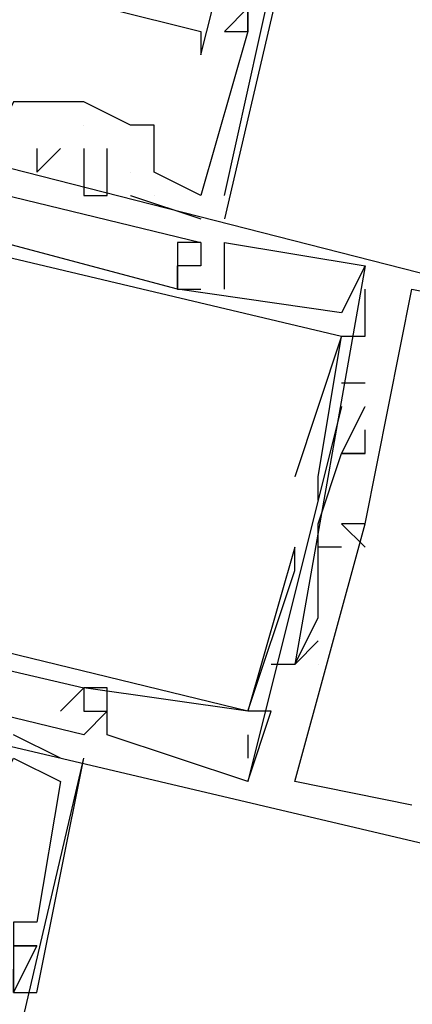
# Model space of a CAD drawing. Header units: feet. Extents: x -79 to 198, y -22 to 181.
# Tile 171 of 256: x 119.63 to 119.854, y 83.318 to 83.878. Entities that reach past the tile are written whole.
import ezdxf

# ---------------------------------------------------------------- set-up
doc = ezdxf.new("R2010")
doc.units = ezdxf.units.FT
doc.layers.add('A-LINEA', color=7, linetype='CONTINUOUS')

msp = doc.modelspace()

# ---------------------------------------------------------------- linework, layer by layer
at = {"layer": 'A-LINEA'}
for p, q in [((119.84, 84.1644), (119.7467, 83.7644)), ((119.7333, 83.8711), (119.7333, 83.8711)), ((119.7467, 83.8711), (119.7467, 83.8711)), ((119.7467, 83.8711), (119.7467, 83.8711)), ((119.7467, 83.8711), (119.7467, 83.8711)), ((119.76, 83.8711), (119.76, 83.8711)), ((119.76, 83.8711), (119.76, 83.8711)), ((119.76, 83.8711), (119.76, 83.8711)), ((119.76, 83.8711), (119.76, 83.8711)), ((119.76, 83.8711), (119.76, 83.8711)), ((119.76, 83.8711), (119.76, 83.8711)), ((119.7333, 83.8578), (119.7333, 83.8578)), ((119.64, 83.8311), (119.64, 83.8311)), ((119.64, 83.8311), (119.64, 83.8311)), ((119.64, 83.8311), (119.64, 83.8311)), ((119.64, 83.8311), (119.64, 83.8311)), ((119.6667, 83.8311), (119.6667, 83.8311)), ((119.6667, 83.8311), (119.6667, 83.8311)), ((119.6667, 83.8311), (119.6667, 83.8311)), ((119.6667, 83.8311), (119.6667, 83.8311)), ((119.6667, 83.8311), (119.6667, 83.8311)), ((119.6667, 83.8178), (119.6667, 83.8178)), ((119.6667, 83.8178), (119.6667, 83.8178)), ((119.6667, 83.8178), (119.6667, 83.8178)), ((119.6933, 83.8178), (119.6933, 83.8178)), ((119.6933, 83.8178), (119.6933, 83.8178)), ((119.6933, 83.8178), (119.6933, 83.8178)), ((119.7067, 83.8178), (119.7067, 83.8178)), ((119.7067, 83.8178), (119.7067, 83.8178)), ((119.7067, 83.8178), (119.7067, 83.8178)), ((119.64, 83.8044), (119.64, 83.8044)), ((119.64, 83.8044), (119.64, 83.8044)), ((119.64, 83.8044), (119.64, 83.8044)), ((119.6533, 83.8044), (119.6533, 83.8044)), ((119.6533, 83.8044), (119.6533, 83.8044)), ((119.6533, 83.8044), (119.6533, 83.8044)), ((119.6667, 83.8044), (119.6667, 83.8044)), ((119.6667, 83.8044), (119.6667, 83.8044)), ((119.6667, 83.8044), (119.6667, 83.8044)), ((119.68, 83.8044), (119.68, 83.8044)), ((119.68, 83.8044), (119.68, 83.8044)), ((119.68, 83.8044), (119.68, 83.8044)), ((119.64, 83.7911), (119.64, 83.7911)), ((119.64, 83.7911), (119.64, 83.7911)), ((119.64, 83.7911), (119.64, 83.7911)), ((119.6667, 83.7911), (119.6667, 83.7911)), ((119.6667, 83.7911), (119.6667, 83.7911)), ((119.6667, 83.7911), (119.6667, 83.7911)), ((119.6933, 83.7911), (119.6933, 83.7911)), ((119.6933, 83.7911), (119.6933, 83.7911)), ((119.6933, 83.7911), (119.6933, 83.7911)), ((119.6933, 83.7911), (119.6933, 83.7911)), ((119.6933, 83.7911), (119.6933, 83.7911)), ((119.6933, 83.7911), (119.6933, 83.7911)), ((119.7067, 83.7911), (119.7067, 83.7911)), ((119.7067, 83.7911), (119.7067, 83.7911)), ((119.7067, 83.7911), (119.7067, 83.7911)), ((119.6667, 83.7778), (119.6667, 83.7778)), ((119.6667, 83.7778), (119.6667, 83.7778)), ((119.6667, 83.7778), (119.6667, 83.7778)), ((119.68, 83.7778), (119.68, 83.7778)), ((119.68, 83.7778), (119.68, 83.7778)), ((119.68, 83.7778), (119.68, 83.7778)), ((119.6933, 83.7778), (119.7333, 83.7644)), ((119.6933, 83.7778), (119.6933, 83.7778)), ((119.6933, 83.7778), (119.7333, 83.7644)), ((119.6933, 83.7778), (119.6933, 83.7778)), ((119.6933, 83.7778), (119.7333, 83.7644)), ((119.6933, 83.7778), (119.6933, 83.7778)), ((119.7067, 83.7778), (119.7067, 83.7778)), ((119.7067, 83.7778), (119.7067, 83.7778)), ((119.7067, 83.7778), (119.7067, 83.7778)), ((119.7333, 83.7778), (119.7333, 83.7778)), ((119.7333, 83.7778), (119.7333, 83.7778)), ((119.7333, 83.7778), (119.7333, 83.7778)), ((119.7333, 83.7778), (119.7333, 83.7778)), ((119.7333, 83.7778), (119.7333, 83.7778)), ((119.7333, 83.7778), (119.7333, 83.7778)), ((119.7467, 83.7778), (119.7467, 83.7778)), ((119.7467, 83.7778), (119.7467, 83.7778)), ((119.7467, 83.7778), (119.7467, 83.7778)), ((119.7333, 83.7644), (119.7333, 83.7644)), ((119.7333, 83.7644), (119.7333, 83.7644)), ((119.7333, 83.7644), (119.7333, 83.7644)), ((119.72, 83.7511), (119.72, 83.7511)), ((119.72, 83.7511), (119.72, 83.7511)), ((119.72, 83.7511), (119.72, 83.7511)), ((119.7333, 83.7511), (119.7333, 83.7511)), ((119.7333, 83.7511), (119.7333, 83.7511)), ((119.7333, 83.7511), (119.7333, 83.7511)), ((119.7333, 83.7511), (119.7333, 83.7511)), ((119.7333, 83.7511), (119.7333, 83.7511)), ((119.7333, 83.7511), (119.7333, 83.7511)), ((119.7467, 83.7511), (119.7467, 83.7511)), ((119.7467, 83.7511), (119.7467, 83.7511)), ((119.7467, 83.7511), (119.7467, 83.7511)), ((119.72, 83.7378), (119.72, 83.7378)), ((119.72, 83.7378), (119.72, 83.7378)), ((119.72, 83.7378), (119.72, 83.7378)), ((119.72, 83.7378), (119.72, 83.7378)), ((119.72, 83.7378), (119.72, 83.7378)), ((119.72, 83.7378), (119.72, 83.7378)), ((119.7333, 83.7378), (119.7333, 83.7378)), ((119.7333, 83.7378), (119.7333, 83.7378)), ((119.7333, 83.7378), (119.7333, 83.7378)), ((119.7333, 83.7378), (119.7333, 83.7378)), ((119.7333, 83.7378), (119.7333, 83.7378)), ((119.7333, 83.7378), (119.7333, 83.7378)), ((119.7333, 83.7378), (119.7333, 83.7378)), ((119.7333, 83.7378), (119.7333, 83.7378)), ((119.7333, 83.7378), (119.7333, 83.7378)), ((119.8267, 83.7378), (119.8267, 83.7378)), ((119.8267, 83.7378), (119.8267, 83.7378)), ((119.8267, 83.7378), (119.8267, 83.7378)), ((119.8267, 83.7378), (119.8267, 83.7378)), ((119.8267, 83.7378), (119.8267, 83.7378)), ((119.8267, 83.7378), (119.8267, 83.7378)), ((119.72, 83.7244), (119.72, 83.7244)), ((119.72, 83.7244), (119.72, 83.7244)), ((119.72, 83.7244), (119.7333, 83.7244)), ((119.72, 83.7244), (119.72, 83.7244)), ((119.72, 83.7244), (119.72, 83.7244)), ((119.72, 83.7244), (119.72, 83.7244)), ((119.72, 83.7244), (119.7333, 83.7244)), ((119.72, 83.7244), (119.72, 83.7244)), ((119.72, 83.7244), (119.72, 83.7244)), ((119.72, 83.7244), (119.72, 83.7244)), ((119.72, 83.7244), (119.7333, 83.7244)), ((119.72, 83.7244), (119.72, 83.7244)), ((119.7333, 83.7244), (119.7333, 83.7244)), ((119.7333, 83.7244), (119.7333, 83.7244)), ((119.7333, 83.7244), (119.7333, 83.7244)), ((119.7467, 83.7244), (119.7467, 83.7244)), ((119.7467, 83.7244), (119.7467, 83.7244)), ((119.7467, 83.7244), (119.7467, 83.7244)), ((119.8267, 83.7244), (119.8267, 83.7244)), ((119.8267, 83.7244), (119.8267, 83.7244)), ((119.8267, 83.7244), (119.8267, 83.7244)), ((119.8533, 83.7244), (119.8533, 83.7244)), ((119.8533, 83.7244), (119.8533, 83.7244)), ((119.8533, 83.7244), (119.8533, 83.7244)), ((119.8133, 83.7111), (119.8133, 83.7111)), ((119.8133, 83.7111), (119.8133, 83.7111)), ((119.8133, 83.7111), (119.8133, 83.7111)), ((119.8133, 83.6978), (119.8133, 83.6978)), ((119.8133, 83.6978), (119.8133, 83.6978)), ((119.8133, 83.6978), (119.8133, 83.6978)), ((119.8133, 83.6978), (119.8133, 83.6978)), ((119.8133, 83.6978), (119.8133, 83.6978)), ((119.8133, 83.6978), (119.8133, 83.6978)), ((119.8267, 83.6978), (119.8267, 83.6978)), ((119.8267, 83.6978), (119.8267, 83.6978)), ((119.8267, 83.6978), (119.8267, 83.6978)), ((119.8267, 83.6711), (119.8133, 83.6711)), ((119.8133, 83.6711), (119.8133, 83.6711)), ((119.8267, 83.6711), (119.8133, 83.6711)), ((119.8133, 83.6711), (119.8133, 83.6711)), ((119.8267, 83.6711), (119.8133, 83.6711)), ((119.8133, 83.6711), (119.8133, 83.6711)), ((119.8267, 83.6711), (119.8267, 83.6711)), ((119.8267, 83.6711), (119.8267, 83.6711)), ((119.8267, 83.6711), (119.8267, 83.6711)), ((119.8133, 83.6578), (119.8133, 83.6578)), ((119.8133, 83.6578), (119.8133, 83.6578)), ((119.8133, 83.6578), (119.8133, 83.6578)), ((119.8267, 83.6578), (119.8267, 83.6578)), ((119.8267, 83.6578), (119.8267, 83.6578)), ((119.8267, 83.6578), (119.8267, 83.6578)), ((119.8267, 83.6444), (119.8267, 83.6444)), ((119.8267, 83.6444), (119.8267, 83.6444)), ((119.8267, 83.6444), (119.8267, 83.6444)), ((119.8133, 83.6311), (119.8133, 83.6311)), ((119.8133, 83.6311), (119.8133, 83.6311)), ((119.8133, 83.6311), (119.8133, 83.6311)), ((119.8133, 83.6311), (119.8133, 83.6311)), ((119.8133, 83.6311), (119.8133, 83.6311)), ((119.8133, 83.6311), (119.8133, 83.6311)), ((119.8267, 83.6311), (119.8267, 83.6311)), ((119.8267, 83.6311), (119.8267, 83.6311)), ((119.8267, 83.6311), (119.8267, 83.6311)), ((119.8267, 83.6311), (119.8267, 83.6311)), ((119.8267, 83.6311), (119.8267, 83.6311)), ((119.8267, 83.6311), (119.8267, 83.6311)), ((119.7867, 83.6178), (119.7867, 83.6178)), ((119.7867, 83.6178), (119.7867, 83.6178)), ((119.7867, 83.6178), (119.7867, 83.6178)), ((119.8, 83.6178), (119.8, 83.6178)), ((119.8, 83.6178), (119.8, 83.6178)), ((119.8, 83.6178), (119.8, 83.6178)), ((119.8, 83.6044), (119.8, 83.6044)), ((119.8, 83.6044), (119.8, 83.6044)), ((119.8, 83.6044), (119.8, 83.6044)), ((119.8, 83.5911), (119.8, 83.5911)), ((119.8, 83.5911), (119.8, 83.5911)), ((119.8, 83.5911), (119.8, 83.5911)), ((119.8, 83.5911), (119.8, 83.5911)), ((119.8, 83.5911), (119.8, 83.5911)), ((119.8, 83.5911), (119.8, 83.5911)), ((119.8133, 83.5911), (119.8267, 83.5778)), ((119.8133, 83.5911), (119.8133, 83.5911)), ((119.8133, 83.5911), (119.8267, 83.5778)), ((119.8133, 83.5911), (119.8133, 83.5911)), ((119.8133, 83.5911), (119.8267, 83.5778)), ((119.8133, 83.5911), (119.8133, 83.5911)), ((119.8133, 83.5911), (119.8133, 83.5911)), ((119.8133, 83.5911), (119.8133, 83.5911)), ((119.8133, 83.5911), (119.8133, 83.5911)), ((119.8267, 83.5911), (119.8267, 83.5911)), ((119.8267, 83.5911), (119.8267, 83.5911)), ((119.8267, 83.5911), (119.8267, 83.5911)), ((119.8267, 83.5911), (119.8267, 83.5911)), ((119.8267, 83.5911), (119.8267, 83.5911)), ((119.8267, 83.5911), (119.8267, 83.5911)), ((119.7867, 83.5778), (119.7867, 83.5778)), ((119.7867, 83.5778), (119.7867, 83.5778)), ((119.7867, 83.5778), (119.7867, 83.5778)), ((119.7867, 83.5778), (119.7867, 83.5778)), ((119.7867, 83.5778), (119.7867, 83.5778)), ((119.7867, 83.5778), (119.7867, 83.5778)), ((119.8133, 83.5778), (119.8, 83.5778)), ((119.8, 83.5778), (119.8, 83.5778)), ((119.8133, 83.5778), (119.8, 83.5778)), ((119.8, 83.5778), (119.8, 83.5778)), ((119.8133, 83.5778), (119.8, 83.5778)), ((119.8, 83.5778), (119.8, 83.5778)), ((119.8133, 83.5778), (119.8133, 83.5778)), ((119.8133, 83.5778), (119.8133, 83.5778)), ((119.8133, 83.5778), (119.8133, 83.5778)), ((119.8267, 83.5778), (119.8267, 83.5778)), ((119.8267, 83.5778), (119.8267, 83.5778)), ((119.8267, 83.5778), (119.8267, 83.5778)), ((119.7867, 83.5644), (119.7867, 83.5644)), ((119.7867, 83.5644), (119.7867, 83.5644)), ((119.7867, 83.5644), (119.7867, 83.5644)), ((119.7867, 83.5644), (119.7867, 83.5644)), ((119.7867, 83.5644), (119.7867, 83.5644)), ((119.7867, 83.5644), (119.7867, 83.5644)), ((119.8, 83.5511), (119.8, 83.5511)), ((119.8, 83.5511), (119.8, 83.5511)), ((119.8, 83.5511), (119.8, 83.5511)), ((119.8, 83.5378), (119.8, 83.5378)), ((119.8, 83.5378), (119.8, 83.5378)), ((119.8, 83.5378), (119.8, 83.5378)), ((119.8, 83.5244), (119.8, 83.5244)), ((119.8, 83.5244), (119.8, 83.5244)), ((119.8, 83.5244), (119.8, 83.5244)), ((119.7733, 83.5111), (119.7733, 83.5111)), ((119.7733, 83.5111), (119.7733, 83.5111)), ((119.7733, 83.5111), (119.7733, 83.5111)), ((119.7867, 83.5111), (119.7867, 83.5111)), ((119.7867, 83.5111), (119.7867, 83.5111)), ((119.7867, 83.5111), (119.7867, 83.5111)), ((119.7867, 83.5111), (119.7867, 83.5111)), ((119.7867, 83.5111), (119.7867, 83.5111)), ((119.7867, 83.5111), (119.7867, 83.5111)), ((119.7867, 83.5111), (119.7867, 83.5111)), ((119.7867, 83.5111), (119.7867, 83.5111)), ((119.7867, 83.5111), (119.7867, 83.5111)), ((119.8, 83.5111), (119.8, 83.5111)), ((119.8, 83.5111), (119.8, 83.5111)), ((119.8, 83.5111), (119.8, 83.5111)), ((119.8, 83.5111), (119.8, 83.5111)), ((119.8, 83.5111), (119.8, 83.5111)), ((119.8, 83.5111), (119.8, 83.5111)), ((119.6533, 83.4844), (119.6667, 83.4978)), ((119.6533, 83.4844), (119.6667, 83.4978)), ((119.6533, 83.4844), (119.6667, 83.4978)), ((119.6667, 83.4978), (119.6667, 83.4978)), ((119.6667, 83.4978), (119.6667, 83.4978)), ((119.6667, 83.4978), (119.6667, 83.4978)), ((119.6667, 83.4978), (119.6667, 83.4978)), ((119.6667, 83.4978), (119.6667, 83.4978)), ((119.6667, 83.4978), (119.6667, 83.4978)), ((119.6667, 83.4978), (119.6667, 83.4978)), ((119.6667, 83.4978), (119.6667, 83.4978)), ((119.6667, 83.4978), (119.6667, 83.4978)), ((119.6667, 83.4978), (119.6667, 83.4978)), ((119.6667, 83.4978), (119.6667, 83.4978)), ((119.6667, 83.4978), (119.6667, 83.4978)), ((119.6667, 83.4978), (119.6667, 83.4978)), ((119.6667, 83.4978), (119.6667, 83.4978)), ((119.6667, 83.4978), (119.6667, 83.4978)), ((119.68, 83.4978), (119.68, 83.4978)), ((119.68, 83.4978), (119.68, 83.4978)), ((119.68, 83.4978), (119.68, 83.4978)), ((119.6533, 83.4844), (119.6533, 83.4844)), ((119.6533, 83.4844), (119.6533, 83.4844)), ((119.6533, 83.4844), (119.6533, 83.4844)), ((119.6533, 83.4844), (119.6533, 83.4844)), ((119.6533, 83.4844), (119.6533, 83.4844)), ((119.6533, 83.4844), (119.6533, 83.4844)), ((119.6667, 83.4844), (119.6667, 83.4844)), ((119.6667, 83.4844), (119.6667, 83.4844)), ((119.6667, 83.4844), (119.6667, 83.4844)), ((119.6667, 83.4844), (119.6667, 83.4844)), ((119.6667, 83.4844), (119.6667, 83.4844)), ((119.6667, 83.4844), (119.6667, 83.4844)), ((119.6667, 83.4844), (119.6667, 83.4844)), ((119.6667, 83.4844), (119.6667, 83.4844)), ((119.6667, 83.4844), (119.6667, 83.4844)), ((119.6667, 83.4844), (119.6667, 83.4844)), ((119.6667, 83.4844), (119.6667, 83.4844)), ((119.6667, 83.4844), (119.6667, 83.4844)), ((119.6667, 83.4844), (119.6667, 83.4844)), ((119.6667, 83.4844), (119.6667, 83.4844)), ((119.6667, 83.4844), (119.6667, 83.4844)), ((119.68, 83.4844), (119.68, 83.4844)), ((119.68, 83.4844), (119.68, 83.4844)), ((119.68, 83.4844), (119.68, 83.4844)), ((119.68, 83.4844), (119.68, 83.4844)), ((119.68, 83.4844), (119.68, 83.4844)), ((119.68, 83.4844), (119.68, 83.4844)), ((119.68, 83.4844), (119.68, 83.4844)), ((119.68, 83.4844), (119.68, 83.4844)), ((119.68, 83.4844), (119.68, 83.4844)), ((119.76, 83.4844), (119.76, 83.4844)), ((119.76, 83.4844), (119.76, 83.4844)), ((119.76, 83.4844), (119.76, 83.4844)), ((119.76, 83.4844), (119.76, 83.4844)), ((119.76, 83.4844), (119.76, 83.4844)), ((119.76, 83.4844), (119.76, 83.4844)), ((119.76, 83.4844), (119.76, 83.4844)), ((119.76, 83.4844), (119.76, 83.4844)), ((119.76, 83.4844), (119.76, 83.4844)), ((119.76, 83.4844), (119.76, 83.4844)), ((119.76, 83.4844), (119.76, 83.4844)), ((119.76, 83.4844), (119.76, 83.4844)), ((119.76, 83.4844), (119.76, 83.4844)), ((119.76, 83.4844), (119.76, 83.4844)), ((119.76, 83.4844), (119.76, 83.4844)), ((119.76, 83.4844), (119.76, 83.4844)), ((119.76, 83.4844), (119.76, 83.4844)), ((119.76, 83.4844), (119.76, 83.4844)), ((119.7733, 83.4844), (119.7733, 83.4844)), ((119.7733, 83.4844), (119.7733, 83.4844)), ((119.7733, 83.4844), (119.7733, 83.4844)), ((119.7733, 83.4844), (119.7733, 83.4844)), ((119.7733, 83.4844), (119.7733, 83.4844)), ((119.7733, 83.4844), (119.7733, 83.4844)), ((119.6667, 83.4711), (119.6667, 83.4711)), ((119.6667, 83.4711), (119.6667, 83.4711)), ((119.6667, 83.4711), (119.6667, 83.4711)), ((119.68, 83.4711), (119.68, 83.4711)), ((119.68, 83.4711), (119.68, 83.4711)), ((119.68, 83.4711), (119.68, 83.4711)), ((119.76, 83.4711), (119.76, 83.4578)), ((119.76, 83.4711), (119.76, 83.4711)), ((119.76, 83.4711), (119.76, 83.4578)), ((119.76, 83.4711), (119.76, 83.4711)), ((119.76, 83.4711), (119.76, 83.4578)), ((119.76, 83.4711), (119.76, 83.4711)), ((119.76, 83.4711), (119.76, 83.4578)), ((119.76, 83.4711), (119.76, 83.4711)), ((119.76, 83.4711), (119.76, 83.4578)), ((119.76, 83.4711), (119.76, 83.4711)), ((119.76, 83.4711), (119.76, 83.4578)), ((119.76, 83.4711), (119.76, 83.4711)), ((119.5733, 83.0578), (119.6667, 83.4578)), ((119.6533, 83.4578), (119.6533, 83.4578)), ((119.6533, 83.4578), (119.6533, 83.4578)), ((119.6533, 83.4578), (119.6533, 83.4578)), ((119.6667, 83.4578), (119.6667, 83.4578)), ((119.6667, 83.4578), (119.6667, 83.4578)), ((119.6667, 83.4578), (119.6667, 83.4578)), ((119.76, 83.4578), (119.76, 83.4578)), ((119.76, 83.4578), (119.76, 83.4578)), ((119.76, 83.4578), (119.76, 83.4578)), ((119.76, 83.4578), (119.76, 83.4578)), ((119.76, 83.4578), (119.76, 83.4578)), ((119.76, 83.4578), (119.76, 83.4578)), ((119.6533, 83.4444), (119.6533, 83.4444)), ((119.6533, 83.4444), (119.6533, 83.4444)), ((119.6533, 83.4444), (119.6533, 83.4444)), ((119.76, 83.4444), (119.76, 83.4444)), ((119.76, 83.4444), (119.76, 83.4444)), ((119.76, 83.4444), (119.76, 83.4444)), ((119.76, 83.4444), (119.76, 83.4444)), ((119.76, 83.4444), (119.76, 83.4444)), ((119.76, 83.4444), (119.76, 83.4444)), ((119.76, 83.4444), (119.76, 83.4444)), ((119.76, 83.4444), (119.76, 83.4444)), ((119.76, 83.4444), (119.76, 83.4444)), ((119.7867, 83.4444), (119.7867, 83.4444)), ((119.7867, 83.4444), (119.7867, 83.4444)), ((119.7867, 83.4444), (119.7867, 83.4444)), ((119.8533, 83.4311), (119.8533, 83.4311)), ((119.8533, 83.4311), (119.8533, 83.4311)), ((119.8533, 83.4311), (119.8533, 83.4311)), ((119.64, 83.3644), (119.64, 83.3644)), ((119.64, 83.3644), (119.64, 83.3644)), ((119.64, 83.3644), (119.64, 83.3644)), ((119.64, 83.3511), (119.64, 83.3511)), ((119.64, 83.3511), (119.64, 83.3511)), ((119.64, 83.3511), (119.64, 83.3511)), ((119.64, 83.3244), (119.64, 83.3244)), ((119.64, 83.3244), (119.64, 83.3244)), ((119.64, 83.3244), (119.64, 83.3244))]:
    msp.add_line(p, q, dxfattribs=at)
for points in [[(119.6533, 84.1244), (119.6133, 83.9378), (119.6267, 83.9378), (119.6133, 83.8844), (119.6267, 83.8978), (119.7333, 83.8711), (119.7333, 83.8578), (119.7467, 83.9111), (119.76, 83.9111), (119.8, 84.0844)], [(119.7467, 83.7778), (119.7733, 83.8978), (119.76, 83.9111), (119.76, 83.8978), (119.76, 83.8711), (119.76, 83.8844), (119.7467, 83.8711), (119.76, 83.8711), (119.7333, 83.7778), (119.7067, 83.7911), (119.7067, 83.8178), (119.6933, 83.8178), (119.6667, 83.8311), (119.64, 83.8311), (119.6267, 83.8311), (119.6133, 83.8044), (119.5733, 83.8178), (119.6, 83.9111), (119.6133, 83.9111), (119.6, 83.9111), (119.6133, 83.9378), (119.6133, 83.9244), (119.6133, 83.9378), (119.4, 83.9911)], [(119.7467, 83.7778), (119.7733, 83.8978), (119.76, 83.9111), (119.76, 83.8978), (119.76, 83.8711), (119.76, 83.8844), (119.7467, 83.8711), (119.76, 83.8711), (119.7333, 83.7778), (119.7067, 83.7911), (119.7067, 83.8178), (119.6933, 83.8178), (119.6667, 83.8311), (119.64, 83.8311), (119.6267, 83.8311), (119.6133, 83.8044), (119.5733, 83.8178), (119.6, 83.9111), (119.6133, 83.9111), (119.6, 83.9111), (119.6133, 83.9378), (119.6133, 83.9244), (119.6133, 83.9378), (119.4, 83.9911)], [(119.7467, 83.7778), (119.7733, 83.8978), (119.76, 83.9111), (119.76, 83.8978), (119.76, 83.8711), (119.76, 83.8844), (119.7467, 83.8711), (119.76, 83.8711), (119.7333, 83.7778), (119.7067, 83.7911), (119.7067, 83.8178), (119.6933, 83.8178), (119.6667, 83.8311), (119.64, 83.8311), (119.6267, 83.8311), (119.6133, 83.8044), (119.5733, 83.8178), (119.6, 83.9111), (119.6133, 83.9111), (119.6, 83.9111), (119.6133, 83.9378), (119.6133, 83.9244), (119.6133, 83.9378), (119.4, 83.9911)], [(119.76, 83.8978), (119.76, 83.8978), (119.76, 83.8978), (119.76, 83.8711), (119.76, 83.8711), (119.76, 83.8978)], [(119.9333, 83.7111), (119.9467, 83.7111), (119.2667, 83.8844)], [(119.9333, 83.7111), (119.9467, 83.7111), (119.2667, 83.8844)], [(119.9333, 83.7111), (119.9467, 83.7111), (119.2667, 83.8844)], [(119.7333, 83.7511), (119.72, 83.7511), (119.72, 83.7244), (119.32, 83.8311), (119.32, 83.8444), (119.2933, 83.8444), (119.2933, 83.8578), (119.28, 83.8444)], [(119.28, 83.8444), (119.2933, 83.8578), (119.7333, 83.7511), (119.7333, 83.7378), (119.72, 83.7378)], [(119.7333, 83.7511), (119.72, 83.7511), (119.72, 83.7244), (119.32, 83.8311), (119.32, 83.8444), (119.2933, 83.8444), (119.2933, 83.8578), (119.28, 83.8444)], [(119.28, 83.8444), (119.2933, 83.8578), (119.7333, 83.7511), (119.7333, 83.7378), (119.72, 83.7378)], [(119.7333, 83.7511), (119.72, 83.7511), (119.72, 83.7244), (119.32, 83.8311), (119.32, 83.8444), (119.2933, 83.8444), (119.2933, 83.8578), (119.28, 83.8444)], [(119.28, 83.8444), (119.2933, 83.8578), (119.7333, 83.7511), (119.7333, 83.7378), (119.72, 83.7378)], [(119.6933, 83.8178), (119.6667, 83.8311), (119.6667, 83.8311), (119.64, 83.8311)], [(119.28, 83.7378), (119.2933, 83.7378), (119.3067, 83.8178), (119.8133, 83.6978), (119.7867, 83.6178), (119.7867, 83.6178)], [(119.28, 83.7378), (119.2933, 83.7378), (119.3067, 83.8178), (119.8133, 83.6978), (119.7867, 83.6178), (119.7867, 83.6178)], [(119.28, 83.7378), (119.2933, 83.7378), (119.3067, 83.8178), (119.8133, 83.6978), (119.7867, 83.6178), (119.7867, 83.6178)], [(119.64, 83.8044), (119.64, 83.7911), (119.6533, 83.8044)], [(119.64, 83.8044), (119.64, 83.7911), (119.6533, 83.8044)], [(119.64, 83.8044), (119.64, 83.7911), (119.6533, 83.8044)], [(119.6667, 83.8044), (119.6667, 83.7911), (119.6667, 83.7778), (119.68, 83.7778), (119.68, 83.8044), (119.68, 83.8044)], [(119.6667, 83.8044), (119.6667, 83.7911), (119.6667, 83.7778), (119.68, 83.7778), (119.68, 83.8044), (119.68, 83.8044)], [(119.6667, 83.8044), (119.6667, 83.7911), (119.6667, 83.7778), (119.68, 83.7778), (119.68, 83.8044), (119.68, 83.8044)], [(119.2933, 83.7911), (119.28, 83.7911), (119.2533, 83.7244), (119.24, 83.7244), (119.2, 83.5644), (119.88, 83.4044), (119.88, 83.4178), (119.8667, 83.4178)], [(119.2933, 83.7911), (119.28, 83.7911), (119.2533, 83.7244), (119.24, 83.7244), (119.2, 83.5644), (119.88, 83.4044), (119.88, 83.4178), (119.8667, 83.4178)], [(119.2933, 83.7911), (119.28, 83.7911), (119.2533, 83.7244), (119.24, 83.7244), (119.2, 83.5644), (119.88, 83.4044), (119.88, 83.4178), (119.8667, 83.4178)], [(119.7333, 83.7511), (119.72, 83.7511), (119.72, 83.7511), (119.72, 83.7244)], [(119.7333, 83.7511), (119.72, 83.7511), (119.72, 83.7511), (119.72, 83.7244)], [(119.7333, 83.7511), (119.72, 83.7511), (119.72, 83.7511), (119.72, 83.7244)], [(119.7467, 83.7244), (119.7467, 83.7511), (119.8267, 83.7378), (119.7867, 83.5111), (119.7733, 83.5111)], [(119.7467, 83.7244), (119.7467, 83.7511), (119.8267, 83.7378), (119.7867, 83.5111), (119.7733, 83.5111)], [(119.7467, 83.7244), (119.7467, 83.7511), (119.8267, 83.7378), (119.7867, 83.5111), (119.7733, 83.5111)], [(119.8267, 83.7378), (119.8133, 83.7111), (119.72, 83.7244), (119.72, 83.7378)], [(119.8267, 83.7378), (119.8133, 83.7111), (119.72, 83.7244), (119.72, 83.7378)], [(119.8267, 83.7378), (119.8133, 83.7111), (119.72, 83.7244), (119.72, 83.7378)], [(119.8, 83.6044), (119.8, 83.6178), (119.8133, 83.6978), (119.8267, 83.6978), (119.8267, 83.7244)], [(119.8, 83.6044), (119.8, 83.6178), (119.8133, 83.6978), (119.8267, 83.6978), (119.8267, 83.7244)], [(119.8, 83.6044), (119.8, 83.6178), (119.8133, 83.6978), (119.8267, 83.6978), (119.8267, 83.7244)], [(119.8267, 83.5911), (119.8533, 83.7244), (119.92, 83.7111)], [(119.8267, 83.5911), (119.8533, 83.7244), (119.92, 83.7111)], [(119.8267, 83.5911), (119.8533, 83.7244), (119.92, 83.7111)], [(119.76, 83.4444), (119.7733, 83.4844), (119.76, 83.4844), (119.7867, 83.5644), (119.7867, 83.5778), (119.7867, 83.5778), (119.76, 83.4844), (119.2667, 83.6044), (119.28, 83.6978), (119.2667, 83.6844)], [(119.76, 83.4444), (119.7733, 83.4844), (119.76, 83.4844), (119.7867, 83.5644), (119.7867, 83.5778), (119.7867, 83.5778), (119.76, 83.4844), (119.2667, 83.6044), (119.28, 83.6978), (119.2667, 83.6844)], [(119.76, 83.4444), (119.7733, 83.4844), (119.76, 83.4844), (119.7867, 83.5644), (119.7867, 83.5778), (119.7867, 83.5778), (119.76, 83.4844), (119.2667, 83.6044), (119.28, 83.6978), (119.2667, 83.6844)], [(119.76, 83.4444), (119.7733, 83.4844), (119.76, 83.4844), (119.7867, 83.5644), (119.7867, 83.5778), (119.7867, 83.5778), (119.76, 83.4844), (119.2667, 83.6044), (119.28, 83.6978), (119.2667, 83.6844)], [(119.76, 83.4444), (119.7733, 83.4844), (119.76, 83.4844), (119.7867, 83.5644), (119.7867, 83.5778), (119.7867, 83.5778), (119.76, 83.4844), (119.2667, 83.6044), (119.28, 83.6978), (119.2667, 83.6844)], [(119.76, 83.4444), (119.7733, 83.4844), (119.76, 83.4844), (119.7867, 83.5644), (119.7867, 83.5778), (119.7867, 83.5778), (119.76, 83.4844), (119.2667, 83.6044), (119.28, 83.6978), (119.2667, 83.6844)], [(119.8133, 83.6578), (119.76, 83.4444), (119.68, 83.4711), (119.68, 83.4978), (119.6667, 83.4978), (119.6667, 83.4844), (119.68, 83.4844), (119.6667, 83.4711), (119.2267, 83.5778), (119.2267, 83.5911), (119.24, 83.5911)], [(119.8133, 83.6578), (119.76, 83.4444), (119.68, 83.4711), (119.68, 83.4978), (119.6667, 83.4978), (119.6667, 83.4844), (119.68, 83.4844), (119.6667, 83.4711), (119.2267, 83.5778), (119.2267, 83.5911), (119.24, 83.5911)], [(119.8133, 83.6578), (119.76, 83.4444), (119.68, 83.4711), (119.68, 83.4978), (119.6667, 83.4978), (119.6667, 83.4844), (119.68, 83.4844), (119.6667, 83.4711), (119.2267, 83.5778), (119.2267, 83.5911), (119.24, 83.5911)], [(119.8267, 83.6311), (119.8133, 83.6311), (119.8267, 83.6578)], [(119.8267, 83.6311), (119.8133, 83.6311), (119.8267, 83.6578)], [(119.8267, 83.6311), (119.8133, 83.6311), (119.8267, 83.6578)], [(119.8, 83.5911), (119.8133, 83.6311), (119.8267, 83.6311), (119.8267, 83.6444)], [(119.8, 83.5911), (119.8133, 83.6311), (119.8267, 83.6311), (119.8267, 83.6444)], [(119.8, 83.5911), (119.8133, 83.6311), (119.8267, 83.6311), (119.8267, 83.6444)], [(119.2667, 83.5911), (119.6667, 83.4978), (119.6533, 83.4844)], [(119.2667, 83.5911), (119.6667, 83.4978), (119.6533, 83.4844)], [(119.2667, 83.5911), (119.6667, 83.4978), (119.6533, 83.4844)], [(119.2667, 83.5911), (119.6667, 83.4978), (119.6533, 83.4844)], [(119.2667, 83.5911), (119.6667, 83.4978), (119.6533, 83.4844)], [(119.2667, 83.5911), (119.6667, 83.4978), (119.6533, 83.4844)], [(119.8, 83.5244), (119.7867, 83.5111), (119.8, 83.5378), (119.8, 83.5511), (119.8, 83.5911)], [(119.8, 83.5244), (119.7867, 83.5111), (119.8, 83.5378), (119.8, 83.5511), (119.8, 83.5911)], [(119.8, 83.5244), (119.7867, 83.5111), (119.8, 83.5378), (119.8, 83.5511), (119.8, 83.5911)], [(119.8533, 83.4311), (119.7867, 83.4444), (119.8267, 83.5911), (119.8133, 83.5911)], [(119.8533, 83.4311), (119.7867, 83.4444), (119.8267, 83.5911), (119.8133, 83.5911)], [(119.8533, 83.4311), (119.7867, 83.4444), (119.8267, 83.5911), (119.8133, 83.5911)], [(119.76, 83.4844), (119.6667, 83.4978), (119.6667, 83.4844), (119.68, 83.4844)], [(119.76, 83.4844), (119.6667, 83.4978), (119.6667, 83.4844), (119.68, 83.4844)], [(119.76, 83.4844), (119.6667, 83.4978), (119.6667, 83.4844), (119.68, 83.4844)], [(119.76, 83.4844), (119.6667, 83.4978), (119.6667, 83.4844), (119.68, 83.4844)], [(119.76, 83.4844), (119.6667, 83.4978), (119.6667, 83.4844), (119.68, 83.4844)], [(119.76, 83.4844), (119.6667, 83.4978), (119.6667, 83.4844), (119.68, 83.4844)], [(119.6667, 83.4844), (119.6667, 83.4844), (119.6667, 83.4844)], [(119.6667, 83.4844), (119.6667, 83.4844), (119.6667, 83.4844)], [(119.6667, 83.4844), (119.6667, 83.4844), (119.6667, 83.4844)], [(119.5333, 83.4711), (119.5333, 83.4444), (119.5467, 83.4444), (119.5733, 83.4444), (119.6, 83.4311), (119.6133, 83.4311), (119.6267, 83.4578), (119.6533, 83.4444), (119.64, 83.3644), (119.6267, 83.3644), (119.6267, 83.3511), (119.64, 83.3511), (119.6267, 83.3244), (119.6267, 83.3378), (119.6267, 83.3244), (119.64, 83.3244), (119.6667, 83.4578)], [(119.5333, 83.4711), (119.5333, 83.4444), (119.5467, 83.4444), (119.5733, 83.4444), (119.6, 83.4311), (119.6133, 83.4311), (119.6267, 83.4578), (119.6533, 83.4444), (119.64, 83.3644), (119.6267, 83.3644), (119.6267, 83.3511), (119.64, 83.3511), (119.6267, 83.3244), (119.6267, 83.3378), (119.6267, 83.3244), (119.64, 83.3244), (119.6667, 83.4578)], [(119.5333, 83.4711), (119.5333, 83.4444), (119.5467, 83.4444), (119.5733, 83.4444), (119.6, 83.4311), (119.6133, 83.4311), (119.6267, 83.4578), (119.6533, 83.4444), (119.64, 83.3644), (119.6267, 83.3644), (119.6267, 83.3511), (119.64, 83.3511), (119.6267, 83.3244), (119.6267, 83.3378), (119.6267, 83.3244), (119.64, 83.3244), (119.6667, 83.4578)], [(119.6533, 83.4578), (119.6533, 83.4578), (119.6267, 83.4711)], [(119.6533, 83.4578), (119.6533, 83.4578), (119.6267, 83.4711)], [(119.6533, 83.4578), (119.6533, 83.4578), (119.6267, 83.4711)], [(119.6267, 83.3244), (119.6267, 83.3244), (119.64, 83.3511), (119.6267, 83.3511), (119.6267, 83.3244)]]:
    msp.add_lwpolyline(points, dxfattribs=at)

doc.saveas('drawing.dxf')
